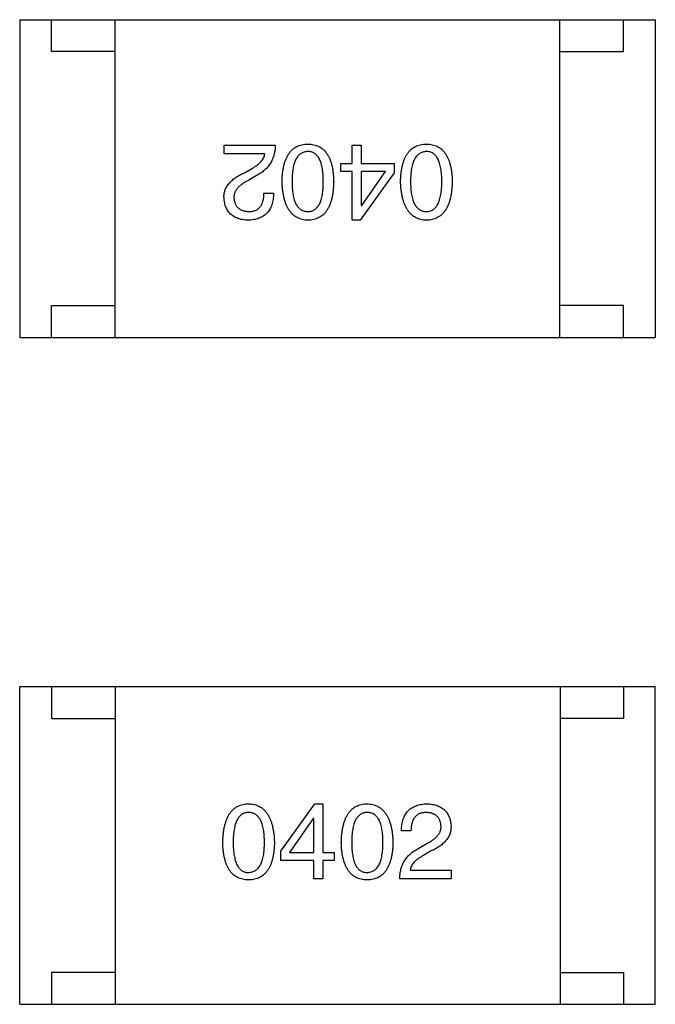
# Model space of a CAD drawing. Header units: millimetres. Extents: x 72 to 239, y 133 to 319.
# Tile 227 of 240: x 154.63 to 155.63, y 276.57 to 278.12. Entities that reach past the tile are written whole.
import ezdxf

# ---------------------------------------------------------------- set-up
doc = ezdxf.new("R2010")
doc.units = ezdxf.units.MM
doc.header["$LTSCALE"] = 5
doc.layers.get('0').update_dxf_attribs({"linetype": 'CONTINUOUS'})

msp = doc.modelspace()

# ---------------------------------------------------------------- linework, layer by layer
for p, q in [((154.6283, 278.1227), (155.6283, 278.1227)), ((154.6283, 278.1227), (154.6283, 277.6227)), ((154.6783, 278.0727), (154.6783, 278.1227)), ((154.7783, 277.6227), (154.7783, 278.1227)), ((155.4783, 277.6227), (155.4783, 278.1227)), ((155.5783, 278.0727), (155.5783, 278.1227)), ((155.6283, 278.1227), (155.6283, 277.6227)), ((154.7783, 278.0727), (154.6783, 278.0727)), ((155.4783, 278.0727), (155.5783, 278.0727)), ((154.9498, 277.925), (155.0305, 277.925)), ((154.9498, 277.9113), (154.9498, 277.925)), ((155.1514, 277.925), (155.1658, 277.925)), ((155.1514, 277.8962), (155.1514, 277.925)), ((155.1658, 277.925), (155.1658, 277.8962)), ((155.0141, 277.9113), (154.9498, 277.9113)), ((155.1337, 277.8962), (155.1514, 277.8962)), ((155.1337, 277.8837), (155.1337, 277.8962)), ((155.1658, 277.8962), (155.2176, 277.8962)), ((155.2176, 277.8962), (155.2176, 277.8818)), ((154.9819, 277.8818), (154.9944, 277.889)), ((155.0029, 277.8785), (154.9872, 277.8693)), ((155.1514, 277.8837), (155.1337, 277.8837)), ((155.1514, 277.807), (155.1514, 277.8837)), ((155.2176, 277.8818), (155.1639, 277.807)), ((155.2039, 277.8837), (155.1658, 277.8837)), ((155.1658, 277.8837), (155.1658, 277.83)), ((155.1665, 277.83), (155.2039, 277.8837)), ((155.0127, 277.8496), (155.0278, 277.8496)), ((155.1658, 277.83), (155.1665, 277.83)), ((155.1639, 277.807), (155.1514, 277.807)), ((154.6783, 277.6727), (154.7783, 277.6727)), ((154.6783, 277.6227), (154.6783, 277.6727)), ((155.5783, 277.6727), (155.4783, 277.6727)), ((155.5783, 277.6227), (155.5783, 277.6727)), ((154.6283, 277.6227), (155.6283, 277.6227)), ((154.6285, 277.0729), (155.6285, 277.0729)), ((154.6285, 276.5729), (154.6285, 277.0729)), ((154.6785, 277.0729), (154.6785, 277.0229)), ((154.7785, 277.0729), (154.7785, 276.5729)), ((155.4785, 277.0729), (155.4785, 276.5729)), ((155.5785, 277.0729), (155.5785, 277.0229)), ((155.6285, 276.5729), (155.6285, 277.0729)), ((154.6785, 277.0229), (154.7785, 277.0229)), ((155.5785, 277.0229), (155.4785, 277.0229)), ((155.0391, 276.8138), (155.0929, 276.8886)), ((155.0929, 276.8886), (155.1054, 276.8886)), ((155.1054, 276.8886), (155.1054, 276.8119)), ((155.0903, 276.8656), (155.0529, 276.8119)), ((155.0909, 276.8656), (155.0903, 276.8656)), ((155.0909, 276.8119), (155.0909, 276.8656)), ((155.244, 276.846), (155.2289, 276.846)), ((155.2538, 276.8171), (155.2696, 276.8263)), ((155.0391, 276.7994), (155.0391, 276.8138)), ((155.0529, 276.8119), (155.0909, 276.8119)), ((155.1054, 276.8119), (155.1231, 276.8119)), ((155.1231, 276.8119), (155.1231, 276.7994)), ((155.2748, 276.8138), (155.2624, 276.8066)), ((155.0909, 276.7994), (155.0391, 276.7994)), ((155.0909, 276.7705), (155.0909, 276.7994)), ((155.1231, 276.7994), (155.1054, 276.7994)), ((155.1054, 276.7994), (155.1054, 276.7705)), ((155.2427, 276.7843), (155.307, 276.7843)), ((155.307, 276.7843), (155.307, 276.7705)), ((155.1054, 276.7705), (155.0909, 276.7705)), ((155.307, 276.7705), (155.2263, 276.7705)), ((154.7785, 276.6229), (154.6785, 276.6229)), ((154.6785, 276.6229), (154.6785, 276.5729)), ((155.4785, 276.6229), (155.5785, 276.6229)), ((155.5785, 276.6229), (155.5785, 276.5729)), ((154.6285, 276.5729), (155.6285, 276.5729))]:
    msp.add_line(p, q)
for points, knots in [([(155.0305, 277.925), (155.0304, 277.9237), (155.0303, 277.9211), (155.0299, 277.9173), (155.0293, 277.9136), (155.0285, 277.9101), (155.0275, 277.9067), (155.0263, 277.9034), (155.0249, 277.9003), (155.0233, 277.8973), (155.0215, 277.8945), (155.0194, 277.8918), (155.0172, 277.8892), (155.0147, 277.8868), (155.0121, 277.8845), (155.0092, 277.8823), (155.0062, 277.8803), (155.004, 277.8791), (155.0029, 277.8785)], [0, 0, 0, 0, 0.069512, 0.136307, 0.201431, 0.265186, 0.327322, 0.388242, 0.448098, 0.507757, 0.566952, 0.626243, 0.686026, 0.745963, 0.807549, 0.869906, 0.934172, 1, 1, 1, 1]), ([(155.0411, 277.868), (155.0412, 277.8703), (155.0413, 277.8749), (155.0419, 277.8816), (155.0428, 277.8877), (155.044, 277.8935), (155.0455, 277.8987), (155.0473, 277.9036), (155.0494, 277.908), (155.0518, 277.9119), (155.0545, 277.9154), (155.0575, 277.9185), (155.0608, 277.921), (155.0644, 277.9232), (155.0683, 277.9248), (155.0725, 277.926), (155.077, 277.9268), (155.0802, 277.9269), (155.0817, 277.927)], [0, 0, 0, 0, 0.08769, 0.170218, 0.24749, 0.319818, 0.387758, 0.451391, 0.511445, 0.568185, 0.622681, 0.67526, 0.726746, 0.778428, 0.830764, 0.884397, 0.940866, 1, 1, 1, 1]), ([(155.0817, 277.927), (155.0833, 277.9269), (155.0864, 277.9268), (155.0909, 277.926), (155.0951, 277.9248), (155.0991, 277.9232), (155.1027, 277.921), (155.106, 277.9185), (155.109, 277.9154), (155.1117, 277.9119), (155.1141, 277.908), (155.1162, 277.9036), (155.118, 277.8987), (155.1195, 277.8935), (155.1207, 277.8877), (155.1215, 277.8816), (155.1222, 277.8749), (155.1223, 277.8703), (155.1224, 277.868)], [0, 0, 0, 0, 0.059135, 0.115606, 0.169241, 0.221578, 0.273261, 0.324749, 0.377329, 0.431642, 0.488541, 0.548597, 0.612232, 0.680174, 0.752504, 0.829777, 0.912307, 1, 1, 1, 1]), ([(155.2276, 277.868), (155.2277, 277.8703), (155.2279, 277.8749), (155.2285, 277.8816), (155.2293, 277.8877), (155.2306, 277.8935), (155.232, 277.8987), (155.2338, 277.9036), (155.2359, 277.908), (155.2383, 277.9119), (155.241, 277.9154), (155.244, 277.9185), (155.2473, 277.921), (155.2509, 277.9232), (155.2549, 277.9248), (155.2591, 277.926), (155.2636, 277.9268), (155.2667, 277.9269), (155.2683, 277.927)], [0, 0, 0, 0, 0.08769, 0.170218, 0.24749, 0.319818, 0.387758, 0.451391, 0.511445, 0.568185, 0.622681, 0.67526, 0.726746, 0.778428, 0.830764, 0.884397, 0.940866, 1, 1, 1, 1]), ([(155.2683, 277.927), (155.2699, 277.9269), (155.273, 277.9268), (155.2775, 277.926), (155.2817, 277.9248), (155.2856, 277.9232), (155.2892, 277.921), (155.2925, 277.9185), (155.2955, 277.9154), (155.2982, 277.9119), (155.3006, 277.908), (155.3027, 277.9036), (155.3045, 277.8987), (155.306, 277.8935), (155.3072, 277.8877), (155.3081, 277.8816), (155.3087, 277.8749), (155.3088, 277.8703), (155.3089, 277.868)], [0, 0, 0, 0, 0.059135, 0.115606, 0.169241, 0.221578, 0.273261, 0.324749, 0.377329, 0.431642, 0.488541, 0.548597, 0.612232, 0.680174, 0.752504, 0.829777, 0.912307, 1, 1, 1, 1]), ([(154.9944, 277.889), (154.9958, 277.8898), (154.9985, 277.8914), (155.0022, 277.8939), (155.0054, 277.8966), (155.0081, 277.8994), (155.0104, 277.9022), (155.0121, 277.9051), (155.0134, 277.9081), (155.0139, 277.9102), (155.0141, 277.9113)], [0, 0, 0, 0, 0.158292, 0.304606, 0.440272, 0.565336, 0.681745, 0.791834, 0.896966, 1, 1, 1, 1]), ([(155.0817, 277.9152), (155.0807, 277.9151), (155.0788, 277.915), (155.0759, 277.9144), (155.0733, 277.9134), (155.0708, 277.912), (155.0685, 277.9104), (155.0665, 277.9083), (155.0646, 277.9058), (155.063, 277.903), (155.0615, 277.8999), (155.0603, 277.8964), (155.0592, 277.8925), (155.0583, 277.8883), (155.0577, 277.8837), (155.0572, 277.8788), (155.0569, 277.8735), (155.0568, 277.8699), (155.0568, 277.868)], [0, 0, 0, 0, 0.050879, 0.099377, 0.146973, 0.193618, 0.240619, 0.289461, 0.34047, 0.395283, 0.453059, 0.515633, 0.582666, 0.655287, 0.732971, 0.815933, 0.905166, 1, 1, 1, 1]), ([(155.106, 277.868), (155.106, 277.8699), (155.106, 277.8736), (155.1057, 277.8789), (155.1052, 277.8839), (155.1046, 277.8885), (155.1037, 277.8928), (155.1027, 277.8967), (155.1015, 277.9002), (155.1, 277.9033), (155.0984, 277.9061), (155.0966, 277.9086), (155.0946, 277.9106), (155.0924, 277.9123), (155.09, 277.9136), (155.0874, 277.9145), (155.0846, 277.9151), (155.0827, 277.9152), (155.0817, 277.9152)], [0, 0, 0, 0, 0.096457, 0.187288, 0.27178, 0.350132, 0.423455, 0.491343, 0.554037, 0.612253, 0.666313, 0.717038, 0.764921, 0.811214, 0.856775, 0.902988, 0.950234, 1, 1, 1, 1]), ([(155.2683, 277.9152), (155.2673, 277.9151), (155.2653, 277.915), (155.2624, 277.9144), (155.2598, 277.9134), (155.2573, 277.912), (155.2551, 277.9104), (155.253, 277.9083), (155.2511, 277.9058), (155.2495, 277.903), (155.248, 277.8999), (155.2468, 277.8964), (155.2457, 277.8925), (155.2448, 277.8883), (155.2442, 277.8837), (155.2437, 277.8788), (155.2434, 277.8735), (155.2434, 277.8699), (155.2433, 277.868)], [0, 0, 0, 0, 0.050879, 0.099377, 0.146973, 0.193618, 0.240619, 0.289461, 0.34047, 0.395283, 0.453059, 0.515633, 0.582666, 0.655287, 0.732971, 0.815933, 0.905166, 1, 1, 1, 1]), ([(155.2925, 277.868), (155.2925, 277.8699), (155.2925, 277.8736), (155.2922, 277.8789), (155.2917, 277.8839), (155.2911, 277.8885), (155.2902, 277.8928), (155.2892, 277.8967), (155.288, 277.9002), (155.2865, 277.9033), (155.2849, 277.9061), (155.2831, 277.9086), (155.2811, 277.9106), (155.2789, 277.9123), (155.2765, 277.9136), (155.2739, 277.9145), (155.2712, 277.9151), (155.2692, 277.9152), (155.2683, 277.9152)], [0, 0, 0, 0, 0.096457, 0.187288, 0.27178, 0.350132, 0.423455, 0.491343, 0.554037, 0.612253, 0.666313, 0.717038, 0.764921, 0.811214, 0.856775, 0.902988, 0.950234, 1, 1, 1, 1]), ([(154.9498, 277.8424), (154.9498, 277.8434), (154.9497, 277.8454), (154.95, 277.8483), (154.9505, 277.8512), (154.9512, 277.854), (154.9523, 277.8567), (154.9537, 277.8594), (154.9553, 277.8619), (154.9572, 277.8644), (154.9593, 277.8669), (154.9617, 277.8692), (154.9644, 277.8715), (154.9674, 277.8737), (154.9706, 277.8758), (154.9742, 277.8779), (154.9779, 277.8799), (154.9806, 277.8811), (154.9819, 277.8818)], [0, 0, 0, 0, 0.055083, 0.109453, 0.162685, 0.21614, 0.26961, 0.324284, 0.380202, 0.437433, 0.497084, 0.559152, 0.624288, 0.692446, 0.763862, 0.838743, 0.917269, 1, 1, 1, 1]), ([(154.9872, 277.8693), (154.9862, 277.8688), (154.9844, 277.8679), (154.9818, 277.8663), (154.9795, 277.8648), (154.9772, 277.8632), (154.9752, 277.8616), (154.9734, 277.8599), (154.9717, 277.8583), (154.9703, 277.8565), (154.969, 277.8548), (154.9679, 277.853), (154.9671, 277.8512), (154.9663, 277.8494), (154.9659, 277.8475), (154.9656, 277.8456), (154.9654, 277.8437), (154.9655, 277.8424), (154.9655, 277.8418)], [0, 0, 0, 0, 0.084365, 0.165386, 0.24176, 0.314729, 0.38433, 0.449952, 0.513164, 0.5734, 0.630824, 0.68644, 0.740136, 0.792605, 0.844515, 0.896112, 0.947763, 1, 1, 1, 1]), ([(155.0817, 277.807), (155.0802, 277.8071), (155.0771, 277.8073), (155.0727, 277.8081), (155.0685, 277.8095), (155.0647, 277.8112), (155.0611, 277.8134), (155.0578, 277.8161), (155.0548, 277.8193), (155.0521, 277.8229), (155.0497, 277.827), (155.0476, 277.8315), (155.0458, 277.8365), (155.0443, 277.8419), (155.0431, 277.8478), (155.0421, 277.8541), (155.0414, 277.8609), (155.0412, 277.8656), (155.0411, 277.868)], [0, 0, 0, 0, 0.057415, 0.112361, 0.16496, 0.216437, 0.267441, 0.318839, 0.371478, 0.426325, 0.483626, 0.544235, 0.608673, 0.677374, 0.750405, 0.828394, 0.911525, 1, 1, 1, 1]), ([(155.0568, 277.868), (155.0568, 277.8661), (155.0569, 277.8624), (155.0572, 277.857), (155.0577, 277.852), (155.0583, 277.8474), (155.0592, 277.8432), (155.0602, 277.8393), (155.0615, 277.8358), (155.063, 277.8326), (155.0646, 277.8298), (155.0665, 277.8274), (155.0685, 277.8254), (155.0708, 277.8237), (155.0733, 277.8224), (155.0759, 277.8214), (155.0788, 277.8209), (155.0807, 277.8208), (155.0817, 277.8208)], [0, 0, 0, 0, 0.095719, 0.185854, 0.269738, 0.347952, 0.420315, 0.487894, 0.550245, 0.608186, 0.662454, 0.713283, 0.761375, 0.808209, 0.854301, 0.901312, 0.949396, 1, 1, 1, 1]), ([(155.0817, 277.8208), (155.0827, 277.8208), (155.0846, 277.8209), (155.0874, 277.8214), (155.09, 277.8224), (155.0924, 277.8237), (155.0946, 277.8254), (155.0966, 277.8274), (155.0984, 277.8298), (155.1, 277.8326), (155.1015, 277.8358), (155.1027, 277.8393), (155.1037, 277.8432), (155.1046, 277.8474), (155.1052, 277.852), (155.1057, 277.857), (155.106, 277.8624), (155.106, 277.8661), (155.106, 277.868)], [0, 0, 0, 0, 0.049764, 0.097007, 0.143217, 0.188577, 0.235116, 0.282997, 0.333719, 0.387776, 0.445989, 0.508679, 0.576563, 0.649481, 0.728235, 0.812722, 0.903548, 1, 1, 1, 1]), ([(155.1224, 277.868), (155.1223, 277.8656), (155.1222, 277.8608), (155.1215, 277.854), (155.1207, 277.8476), (155.1195, 277.8417), (155.118, 277.8362), (155.1162, 277.8312), (155.1141, 277.8267), (155.1117, 277.8226), (155.109, 277.819), (155.106, 277.8159), (155.1027, 277.8132), (155.0991, 277.811), (155.0951, 277.8093), (155.091, 277.808), (155.0864, 277.8072), (155.0833, 277.8071), (155.0817, 277.807)], [0, 0, 0, 0, 0.088823, 0.172287, 0.250296, 0.323438, 0.392244, 0.456221, 0.516635, 0.573871, 0.628, 0.680335, 0.731489, 0.782557, 0.834044, 0.886738, 0.942089, 1, 1, 1, 1]), ([(155.2683, 277.807), (155.2667, 277.8071), (155.2636, 277.8073), (155.2592, 277.8081), (155.2551, 277.8095), (155.2512, 277.8112), (155.2476, 277.8134), (155.2443, 277.8161), (155.2414, 277.8193), (155.2387, 277.8229), (155.2362, 277.827), (155.2341, 277.8315), (155.2323, 277.8365), (155.2308, 277.8419), (155.2296, 277.8478), (155.2286, 277.8541), (155.2279, 277.8609), (155.2277, 277.8656), (155.2276, 277.868)], [0, 0, 0, 0, 0.057415, 0.112361, 0.16496, 0.216437, 0.267441, 0.318839, 0.371478, 0.426325, 0.483626, 0.544235, 0.608673, 0.677374, 0.750405, 0.828394, 0.911525, 1, 1, 1, 1]), ([(155.2433, 277.868), (155.2434, 277.8661), (155.2434, 277.8624), (155.2437, 277.857), (155.2442, 277.852), (155.2448, 277.8474), (155.2457, 277.8432), (155.2468, 277.8393), (155.248, 277.8358), (155.2495, 277.8326), (155.2512, 277.8298), (155.253, 277.8274), (155.2551, 277.8254), (155.2573, 277.8237), (155.2598, 277.8224), (155.2624, 277.8214), (155.2653, 277.8209), (155.2673, 277.8208), (155.2683, 277.8208)], [0, 0, 0, 0, 0.095719, 0.185854, 0.269738, 0.347952, 0.420315, 0.487894, 0.550245, 0.608186, 0.662454, 0.713283, 0.761375, 0.808209, 0.854301, 0.901312, 0.949396, 1, 1, 1, 1]), ([(155.2683, 277.8208), (155.2692, 277.8208), (155.2712, 277.8209), (155.2739, 277.8214), (155.2765, 277.8224), (155.2789, 277.8237), (155.2811, 277.8254), (155.2831, 277.8274), (155.2849, 277.8298), (155.2865, 277.8326), (155.288, 277.8358), (155.2892, 277.8393), (155.2902, 277.8432), (155.2911, 277.8474), (155.2917, 277.852), (155.2922, 277.857), (155.2925, 277.8624), (155.2925, 277.8661), (155.2925, 277.868)], [0, 0, 0, 0, 0.049764, 0.097007, 0.143217, 0.188577, 0.235116, 0.282997, 0.333719, 0.387776, 0.445989, 0.508679, 0.576563, 0.649481, 0.728235, 0.812722, 0.903548, 1, 1, 1, 1]), ([(155.3089, 277.868), (155.3088, 277.8656), (155.3087, 277.8608), (155.3081, 277.854), (155.3072, 277.8476), (155.306, 277.8417), (155.3045, 277.8362), (155.3027, 277.8312), (155.3006, 277.8267), (155.2982, 277.8226), (155.2955, 277.819), (155.2925, 277.8159), (155.2892, 277.8132), (155.2856, 277.811), (155.2817, 277.8093), (155.2775, 277.808), (155.273, 277.8072), (155.2699, 277.8071), (155.2683, 277.807)], [0, 0, 0, 0, 0.088823, 0.172287, 0.250296, 0.323438, 0.392244, 0.456221, 0.516635, 0.573871, 0.628, 0.680335, 0.731489, 0.782557, 0.834044, 0.886738, 0.942089, 1, 1, 1, 1]), ([(155.0278, 277.8496), (155.0278, 277.848), (155.0277, 277.8447), (155.0271, 277.84), (155.0263, 277.8356), (155.0251, 277.8315), (155.0237, 277.8277), (155.0219, 277.8243), (155.0198, 277.8211), (155.0174, 277.8183), (155.0147, 277.8157), (155.0116, 277.8135), (155.0083, 277.8117), (155.0047, 277.8101), (155.0007, 277.8088), (154.9965, 277.8079), (154.9919, 277.8072), (154.9888, 277.8071), (154.9872, 277.807)], [0, 0, 0, 0, 0.074935, 0.145873, 0.212498, 0.27598, 0.33603, 0.394042, 0.450372, 0.505546, 0.560812, 0.616481, 0.673265, 0.732328, 0.7938, 0.858943, 0.92718, 1, 1, 1, 1]), ([(154.9891, 277.8208), (154.9901, 277.8208), (154.9919, 277.8208), (154.9945, 277.8212), (154.9969, 277.8217), (154.9992, 277.8225), (155.0013, 277.8235), (155.0032, 277.8248), (155.005, 277.8263), (155.0066, 277.828), (155.008, 277.8299), (155.0092, 277.8321), (155.0102, 277.8345), (155.0111, 277.837), (155.0118, 277.8399), (155.0123, 277.8429), (155.0126, 277.8462), (155.0127, 277.8485), (155.0127, 277.8496)], [0, 0, 0, 0, 0.065945, 0.127767, 0.186553, 0.242898, 0.297728, 0.351599, 0.404854, 0.459191, 0.515338, 0.573322, 0.634405, 0.698538, 0.767039, 0.84022, 0.917406, 1, 1, 1, 1]), ([(154.9872, 277.807), (154.9857, 277.8071), (154.9829, 277.8073), (154.9789, 277.8079), (154.9751, 277.8088), (154.9716, 277.8099), (154.9683, 277.8112), (154.9653, 277.8128), (154.9626, 277.8147), (154.9601, 277.8168), (154.9579, 277.8191), (154.9559, 277.8217), (154.9542, 277.8246), (154.9528, 277.8277), (154.9516, 277.831), (154.9508, 277.8346), (154.9501, 277.8384), (154.9499, 277.8411), (154.9498, 277.8424)], [0, 0, 0, 0, 0.074847, 0.14558, 0.212628, 0.276599, 0.337792, 0.396608, 0.453638, 0.509854, 0.565589, 0.621545, 0.678777, 0.737222, 0.798388, 0.862259, 0.929312, 1, 1, 1, 1]), ([(154.9655, 277.8418), (154.9656, 277.8409), (154.9657, 277.8393), (154.9661, 277.837), (154.9667, 277.8349), (154.9675, 277.8328), (154.9684, 277.831), (154.9694, 277.8293), (154.9707, 277.8277), (154.9721, 277.8263), (154.9737, 277.8251), (154.9754, 277.824), (154.9773, 277.8231), (154.9793, 277.8223), (154.9816, 277.8217), (154.9839, 277.8212), (154.9865, 277.8209), (154.9882, 277.8208), (154.9891, 277.8208)], [0, 0, 0, 0, 0.069456, 0.136175, 0.198596, 0.258993, 0.316838, 0.37342, 0.428889, 0.48454, 0.540119, 0.597644, 0.65702, 0.718534, 0.783117, 0.851564, 0.923888, 1, 1, 1, 1]), ([(154.9478, 276.8276), (154.9479, 276.83), (154.9481, 276.8348), (154.9487, 276.8416), (154.9496, 276.848), (154.9508, 276.8539), (154.9523, 276.8594), (154.9541, 276.8644), (154.9561, 276.8689), (154.9586, 276.873), (154.9612, 276.8766), (154.9642, 276.8797), (154.9675, 276.8824), (154.9712, 276.8846), (154.9751, 276.8863), (154.9793, 276.8876), (154.9838, 276.8884), (154.9869, 276.8885), (154.9885, 276.8886)], [0, 0, 0, 0, 0.088823, 0.172287, 0.250296, 0.323438, 0.392244, 0.456221, 0.516635, 0.573871, 0.628, 0.680335, 0.731489, 0.782557, 0.834044, 0.886738, 0.942089, 1, 1, 1, 1]), ([(154.9885, 276.8886), (154.9901, 276.8885), (154.9931, 276.8883), (154.9976, 276.8874), (155.0017, 276.8861), (155.0056, 276.8844), (155.0091, 276.8821), (155.0124, 276.8794), (155.0154, 276.8763), (155.0181, 276.8727), (155.0205, 276.8686), (155.0226, 276.8641), (155.0244, 276.8591), (155.026, 276.8537), (155.0272, 276.8478), (155.0282, 276.8415), (155.0288, 276.8347), (155.029, 276.83), (155.0291, 276.8276)], [0, 0, 0, 0, 0.057415, 0.112361, 0.16496, 0.216437, 0.267441, 0.318839, 0.371478, 0.426325, 0.483626, 0.544235, 0.608673, 0.677374, 0.750405, 0.828394, 0.911525, 1, 1, 1, 1]), ([(155.1344, 276.8276), (155.1344, 276.83), (155.1346, 276.8348), (155.1352, 276.8416), (155.1361, 276.848), (155.1373, 276.8539), (155.1388, 276.8594), (155.1406, 276.8644), (155.1427, 276.8689), (155.1451, 276.873), (155.1478, 276.8766), (155.1508, 276.8797), (155.1541, 276.8824), (155.1577, 276.8846), (155.1616, 276.8863), (155.1658, 276.8876), (155.1703, 276.8884), (155.1734, 276.8885), (155.175, 276.8886)], [0, 0, 0, 0, 0.088823, 0.172287, 0.250296, 0.323438, 0.392244, 0.456221, 0.516635, 0.573871, 0.628, 0.680335, 0.731489, 0.782557, 0.834044, 0.886738, 0.942089, 1, 1, 1, 1]), ([(155.175, 276.8886), (155.1766, 276.8885), (155.1796, 276.8883), (155.1841, 276.8874), (155.1882, 276.8861), (155.1921, 276.8844), (155.1957, 276.8821), (155.199, 276.8794), (155.2019, 276.8763), (155.2046, 276.8727), (155.207, 276.8686), (155.2091, 276.8641), (155.211, 276.8591), (155.2125, 276.8537), (155.2137, 276.8478), (155.2147, 276.8415), (155.2154, 276.8347), (155.2156, 276.83), (155.2157, 276.8276)], [0, 0, 0, 0, 0.057415, 0.112361, 0.16496, 0.216437, 0.267441, 0.318839, 0.371478, 0.426325, 0.483626, 0.544235, 0.608673, 0.677374, 0.750405, 0.828394, 0.911525, 1, 1, 1, 1]), ([(155.2289, 276.846), (155.229, 276.8476), (155.2291, 276.8509), (155.2296, 276.8556), (155.2305, 276.86), (155.2316, 276.8641), (155.2331, 276.8679), (155.2349, 276.8713), (155.237, 276.8745), (155.2394, 276.8773), (155.2421, 276.8799), (155.2451, 276.882), (155.2484, 276.8839), (155.2521, 276.8855), (155.256, 276.8868), (155.2603, 276.8877), (155.2648, 276.8883), (155.268, 276.8885), (155.2696, 276.8886)], [0, 0, 0, 0, 0.074935, 0.145873, 0.212498, 0.27598, 0.33603, 0.394042, 0.450372, 0.505546, 0.560812, 0.616481, 0.673265, 0.732328, 0.7938, 0.858943, 0.92718, 1, 1, 1, 1]), ([(155.2696, 276.8886), (155.271, 276.8885), (155.2738, 276.8883), (155.2779, 276.8877), (155.2816, 276.8868), (155.2852, 276.8857), (155.2884, 276.8843), (155.2914, 276.8827), (155.2942, 276.8809), (155.2967, 276.8788), (155.2989, 276.8764), (155.3009, 276.8739), (155.3025, 276.871), (155.3039, 276.8679), (155.3051, 276.8646), (155.306, 276.861), (155.3066, 276.8572), (155.3069, 276.8545), (155.307, 276.8532)], [0, 0, 0, 0, 0.074847, 0.14558, 0.212628, 0.276599, 0.337792, 0.396608, 0.453638, 0.509854, 0.565589, 0.621545, 0.678777, 0.737222, 0.798388, 0.862259, 0.929312, 1, 1, 1, 1]), ([(154.9885, 276.8748), (154.9875, 276.8748), (154.9856, 276.8747), (154.9828, 276.8742), (154.9802, 276.8732), (154.9778, 276.8719), (154.9756, 276.8702), (154.9736, 276.8682), (154.9718, 276.8658), (154.9702, 276.863), (154.9688, 276.8598), (154.9675, 276.8563), (154.9666, 276.8524), (154.9657, 276.8482), (154.965, 276.8435), (154.9646, 276.8385), (154.9643, 276.8332), (154.9642, 276.8295), (154.9642, 276.8276)], [0, 0, 0, 0, 0.049764, 0.097007, 0.143217, 0.188577, 0.235116, 0.282997, 0.333719, 0.387776, 0.445989, 0.508679, 0.576563, 0.649481, 0.728235, 0.812722, 0.903548, 1, 1, 1, 1]), ([(155.0134, 276.8276), (155.0134, 276.8295), (155.0134, 276.8332), (155.0131, 276.8386), (155.0126, 276.8435), (155.0119, 276.8482), (155.011, 276.8524), (155.01, 276.8563), (155.0087, 276.8598), (155.0073, 276.863), (155.0056, 276.8657), (155.0038, 276.8682), (155.0017, 276.8702), (154.9995, 276.8719), (154.997, 276.8732), (154.9943, 276.8742), (154.9915, 276.8747), (154.9895, 276.8748), (154.9885, 276.8748)], [0, 0, 0, 0, 0.095719, 0.185854, 0.269738, 0.347952, 0.420315, 0.487894, 0.550245, 0.608186, 0.662454, 0.713283, 0.761375, 0.808209, 0.854301, 0.901312, 0.949396, 1, 1, 1, 1]), ([(155.175, 276.8748), (155.174, 276.8748), (155.1721, 276.8747), (155.1693, 276.8742), (155.1667, 276.8732), (155.1643, 276.8719), (155.1622, 276.8702), (155.1601, 276.8682), (155.1583, 276.8658), (155.1567, 276.863), (155.1553, 276.8598), (155.1541, 276.8563), (155.1531, 276.8524), (155.1522, 276.8482), (155.1516, 276.8435), (155.1511, 276.8385), (155.1508, 276.8332), (155.1508, 276.8295), (155.1508, 276.8276)], [0, 0, 0, 0, 0.049764, 0.097007, 0.143217, 0.188577, 0.235116, 0.282997, 0.333719, 0.387776, 0.445989, 0.508679, 0.576563, 0.649481, 0.728235, 0.812722, 0.903548, 1, 1, 1, 1]), ([(155.1999, 276.8276), (155.1999, 276.8295), (155.1999, 276.8332), (155.1996, 276.8386), (155.1991, 276.8435), (155.1984, 276.8482), (155.1976, 276.8524), (155.1965, 276.8563), (155.1953, 276.8598), (155.1938, 276.863), (155.1921, 276.8657), (155.1903, 276.8682), (155.1882, 276.8702), (155.186, 276.8719), (155.1835, 276.8732), (155.1808, 276.8742), (155.178, 276.8747), (155.176, 276.8748), (155.175, 276.8748)], [0, 0, 0, 0, 0.095719, 0.185854, 0.269738, 0.347952, 0.420315, 0.487894, 0.550245, 0.608186, 0.662454, 0.713283, 0.761375, 0.808209, 0.854301, 0.901312, 0.949396, 1, 1, 1, 1]), ([(155.2676, 276.8748), (155.2667, 276.8748), (155.2649, 276.8747), (155.2623, 276.8744), (155.2598, 276.8738), (155.2575, 276.8731), (155.2554, 276.872), (155.2535, 276.8708), (155.2518, 276.8693), (155.2502, 276.8676), (155.2488, 276.8657), (155.2476, 276.8635), (155.2466, 276.8611), (155.2457, 276.8585), (155.245, 276.8557), (155.2445, 276.8527), (155.2441, 276.8494), (155.2441, 276.8471), (155.244, 276.846)], [0, 0, 0, 0, 0.065945, 0.127767, 0.186553, 0.242898, 0.297728, 0.351599, 0.404854, 0.459191, 0.515338, 0.573322, 0.634405, 0.698538, 0.767039, 0.84022, 0.917406, 1, 1, 1, 1]), ([(155.2912, 276.8538), (155.2912, 276.8546), (155.291, 276.8563), (155.2906, 276.8586), (155.29, 276.8607), (155.2893, 276.8628), (155.2884, 276.8646), (155.2873, 276.8663), (155.2861, 276.8679), (155.2847, 276.8693), (155.2831, 276.8705), (155.2814, 276.8716), (155.2795, 276.8725), (155.2774, 276.8733), (155.2752, 276.8739), (155.2728, 276.8744), (155.2703, 276.8747), (155.2685, 276.8748), (155.2676, 276.8748)], [0, 0, 0, 0, 0.069456, 0.136175, 0.198596, 0.258993, 0.316838, 0.37342, 0.428889, 0.48454, 0.540119, 0.597644, 0.65702, 0.718534, 0.783117, 0.851564, 0.923888, 1, 1, 1, 1]), ([(155.2696, 276.8263), (155.2705, 276.8268), (155.2723, 276.8277), (155.2749, 276.8292), (155.2773, 276.8308), (155.2795, 276.8324), (155.2815, 276.834), (155.2834, 276.8356), (155.285, 276.8373), (155.2865, 276.839), (155.2877, 276.8408), (155.2888, 276.8425), (155.2897, 276.8444), (155.2904, 276.8462), (155.2909, 276.8481), (155.2912, 276.85), (155.2913, 276.8519), (155.2913, 276.8532), (155.2912, 276.8538)], [0, 0, 0, 0, 0.084365, 0.165386, 0.24176, 0.314729, 0.38433, 0.449952, 0.513164, 0.5734, 0.630824, 0.68644, 0.740136, 0.792605, 0.844515, 0.896112, 0.947763, 1, 1, 1, 1]), ([(155.307, 276.8532), (155.307, 276.8522), (155.307, 276.8502), (155.3068, 276.8473), (155.3063, 276.8444), (155.3055, 276.8416), (155.3044, 276.8389), (155.3031, 276.8362), (155.3015, 276.8336), (155.2996, 276.8312), (155.2974, 276.8287), (155.295, 276.8264), (155.2923, 276.8241), (155.2894, 276.8219), (155.2861, 276.8197), (155.2826, 276.8177), (155.2788, 276.8157), (155.2762, 276.8145), (155.2748, 276.8138)], [0, 0, 0, 0, 0.055083, 0.109453, 0.162685, 0.21614, 0.26961, 0.324284, 0.380202, 0.437433, 0.497084, 0.559152, 0.624288, 0.692446, 0.763862, 0.838743, 0.917269, 1, 1, 1, 1]), ([(154.9885, 276.7686), (154.9869, 276.7687), (154.9838, 276.7688), (154.9793, 276.7695), (154.9751, 276.7708), (154.9712, 276.7724), (154.9676, 276.7746), (154.9642, 276.7771), (154.9612, 276.7802), (154.9586, 276.7837), (154.9561, 276.7876), (154.9541, 276.792), (154.9523, 276.7968), (154.9508, 276.8021), (154.9496, 276.8078), (154.9487, 276.814), (154.9481, 276.8207), (154.9479, 276.8252), (154.9478, 276.8276)], [0, 0, 0, 0, 0.059135, 0.115606, 0.169241, 0.221578, 0.273261, 0.324749, 0.377329, 0.431642, 0.488541, 0.548597, 0.612232, 0.680174, 0.752504, 0.829777, 0.912307, 1, 1, 1, 1]), ([(154.9642, 276.8276), (154.9642, 276.8257), (154.9643, 276.822), (154.9646, 276.8166), (154.965, 276.8117), (154.9657, 276.807), (154.9666, 276.8028), (154.9675, 276.7989), (154.9688, 276.7954), (154.9702, 276.7922), (154.9718, 276.7894), (154.9736, 276.787), (154.9756, 276.785), (154.9778, 276.7833), (154.9802, 276.782), (154.9828, 276.781), (154.9856, 276.7805), (154.9875, 276.7804), (154.9885, 276.7804)], [0, 0, 0, 0, 0.096457, 0.187288, 0.27178, 0.350132, 0.423455, 0.491343, 0.554037, 0.612253, 0.666313, 0.717038, 0.764921, 0.811214, 0.856775, 0.902988, 0.950234, 1, 1, 1, 1]), ([(154.9885, 276.7804), (154.9895, 276.7804), (154.9915, 276.7806), (154.9943, 276.7812), (154.997, 276.7822), (154.9994, 276.7835), (155.0017, 276.7852), (155.0037, 276.7873), (155.0056, 276.7898), (155.0073, 276.7926), (155.0087, 276.7957), (155.01, 276.7992), (155.0111, 276.8031), (155.0119, 276.8073), (155.0126, 276.8119), (155.0131, 276.8168), (155.0134, 276.8221), (155.0134, 276.8257), (155.0134, 276.8276)], [0, 0, 0, 0, 0.050879, 0.099377, 0.146973, 0.193618, 0.240619, 0.289461, 0.34047, 0.395283, 0.453059, 0.515633, 0.582666, 0.655287, 0.732971, 0.815933, 0.905166, 1, 1, 1, 1]), ([(155.0291, 276.8276), (155.0291, 276.8252), (155.0289, 276.8207), (155.0283, 276.814), (155.0274, 276.8078), (155.0262, 276.8021), (155.0247, 276.7968), (155.0229, 276.792), (155.0208, 276.7876), (155.0184, 276.7837), (155.0157, 276.7802), (155.0127, 276.7771), (155.0094, 276.7746), (155.0058, 276.7724), (155.0019, 276.7708), (154.9977, 276.7695), (154.9932, 276.7688), (154.9901, 276.7687), (154.9885, 276.7686)], [0, 0, 0, 0, 0.08769, 0.170218, 0.24749, 0.319818, 0.387758, 0.451391, 0.511445, 0.568185, 0.622681, 0.67526, 0.726746, 0.778428, 0.830764, 0.884397, 0.940866, 1, 1, 1, 1]), ([(155.175, 276.7686), (155.1734, 276.7687), (155.1703, 276.7688), (155.1658, 276.7695), (155.1616, 276.7708), (155.1577, 276.7724), (155.1541, 276.7746), (155.1508, 276.7771), (155.1478, 276.7802), (155.1451, 276.7837), (155.1427, 276.7876), (155.1406, 276.792), (155.1388, 276.7968), (155.1373, 276.8021), (155.1361, 276.8078), (155.1352, 276.814), (155.1346, 276.8207), (155.1344, 276.8252), (155.1344, 276.8276)], [0, 0, 0, 0, 0.059135, 0.115606, 0.169241, 0.221578, 0.273261, 0.324749, 0.377329, 0.431642, 0.488541, 0.548597, 0.612232, 0.680174, 0.752504, 0.829777, 0.912307, 1, 1, 1, 1]), ([(155.1508, 276.8276), (155.1508, 276.8257), (155.1508, 276.822), (155.1511, 276.8166), (155.1515, 276.8117), (155.1522, 276.807), (155.1531, 276.8028), (155.1541, 276.7989), (155.1553, 276.7954), (155.1567, 276.7922), (155.1583, 276.7894), (155.1601, 276.787), (155.1621, 276.785), (155.1644, 276.7833), (155.1667, 276.782), (155.1693, 276.781), (155.1721, 276.7805), (155.174, 276.7804), (155.175, 276.7804)], [0, 0, 0, 0, 0.096457, 0.187288, 0.27178, 0.350132, 0.423455, 0.491343, 0.554037, 0.612253, 0.666313, 0.717038, 0.764921, 0.811214, 0.856775, 0.902988, 0.950234, 1, 1, 1, 1]), ([(155.175, 276.7804), (155.176, 276.7804), (155.178, 276.7806), (155.1808, 276.7812), (155.1835, 276.7822), (155.186, 276.7835), (155.1882, 276.7852), (155.1903, 276.7873), (155.1921, 276.7898), (155.1938, 276.7926), (155.1953, 276.7957), (155.1965, 276.7992), (155.1976, 276.8031), (155.1984, 276.8073), (155.1991, 276.8119), (155.1996, 276.8168), (155.1999, 276.8221), (155.1999, 276.8257), (155.1999, 276.8276)], [0, 0, 0, 0, 0.050879, 0.099377, 0.146973, 0.193618, 0.240619, 0.289461, 0.34047, 0.395283, 0.453059, 0.515633, 0.582666, 0.655287, 0.732971, 0.815933, 0.905166, 1, 1, 1, 1]), ([(155.2157, 276.8276), (155.2156, 276.8252), (155.2154, 276.8207), (155.2148, 276.814), (155.2139, 276.8078), (155.2127, 276.8021), (155.2112, 276.7968), (155.2094, 276.792), (155.2074, 276.7876), (155.205, 276.7837), (155.2023, 276.7802), (155.1993, 276.7771), (155.1959, 276.7746), (155.1923, 276.7724), (155.1884, 276.7708), (155.1842, 276.7695), (155.1797, 276.7688), (155.1766, 276.7687), (155.175, 276.7686)], [0, 0, 0, 0, 0.08769, 0.170218, 0.24749, 0.319818, 0.387758, 0.451391, 0.511445, 0.568185, 0.622681, 0.67526, 0.726746, 0.778428, 0.830764, 0.884397, 0.940866, 1, 1, 1, 1]), ([(155.2263, 276.7705), (155.2264, 276.7719), (155.2265, 276.7745), (155.2269, 276.7783), (155.2274, 276.7819), (155.2282, 276.7855), (155.2292, 276.7889), (155.2304, 276.7922), (155.2319, 276.7953), (155.2335, 276.7983), (155.2353, 276.8011), (155.2374, 276.8038), (155.2396, 276.8064), (155.242, 276.8088), (155.2447, 276.8111), (155.2475, 276.8133), (155.2506, 276.8153), (155.2528, 276.8165), (155.2538, 276.8171)], [0, 0, 0, 0, 0.069512, 0.136307, 0.201431, 0.265186, 0.327322, 0.388242, 0.448098, 0.507757, 0.566952, 0.626243, 0.686026, 0.745963, 0.807549, 0.869906, 0.934172, 1, 1, 1, 1]), ([(155.2624, 276.8066), (155.261, 276.8058), (155.2583, 276.8042), (155.2546, 276.8017), (155.2513, 276.799), (155.2486, 276.7962), (155.2464, 276.7934), (155.2446, 276.7905), (155.2433, 276.7875), (155.2429, 276.7854), (155.2427, 276.7843)], [0, 0, 0, 0, 0.158292, 0.304606, 0.440272, 0.565336, 0.681745, 0.791834, 0.896966, 1, 1, 1, 1])]:
    msp.add_open_spline(points, degree=3, knots=knots)

doc.saveas('drawing.dxf')
